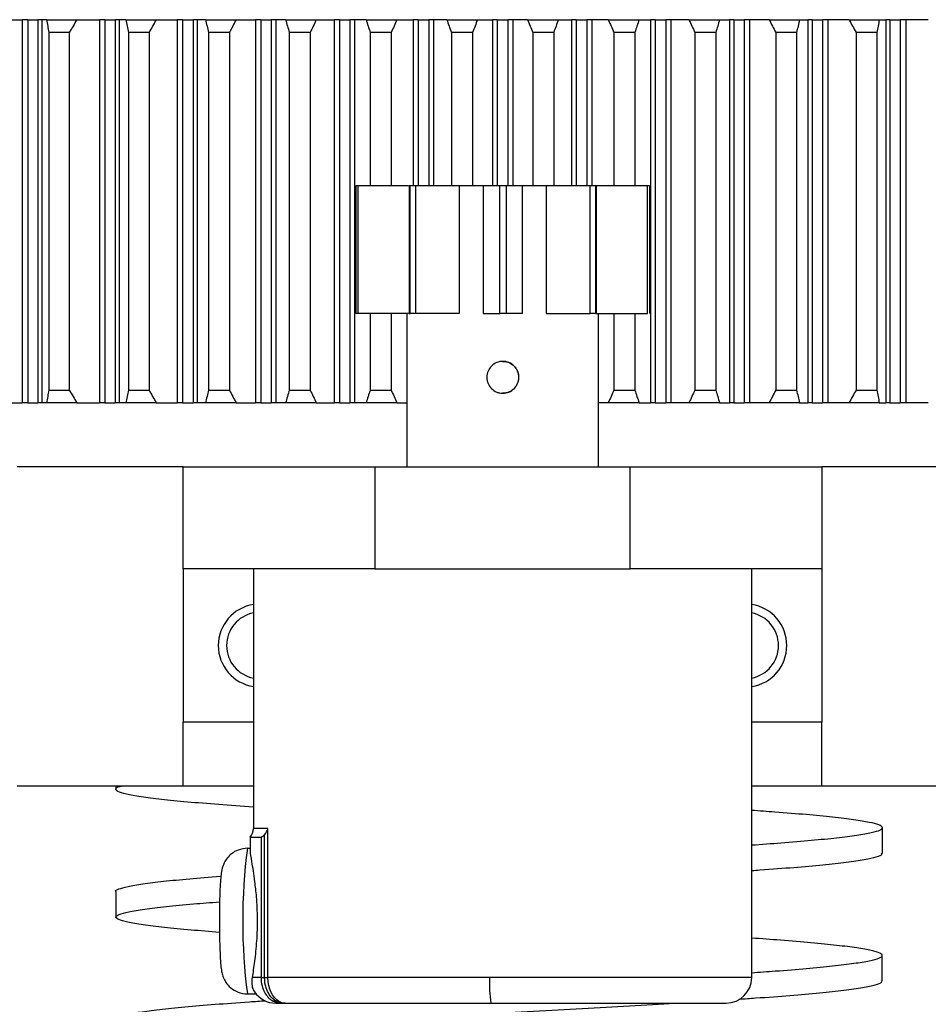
# Model space of a CAD drawing. Header units: millimetres. Extents: x 98673 to 101395, y 28002 to 29954.
# Tile 29 of 43: x 100340 to 100411, y 28848 to 28925. Entities that reach past the tile are written whole.
import ezdxf

# ---------------------------------------------------------------- set-up
doc = ezdxf.new("R2010")
doc.units = ezdxf.units.MM

msp = doc.modelspace()

# ---------------------------------------------------------------- linework, layer by layer
at = {"color": 7, "linetype": 'Continuous', "lineweight": 25}
for p, q in [((100338.299, 28925.17), (100340.18, 28925.17)), ((100340.177, 28925.17), (100340.177, 28895.17)), ((100340.612, 28925.17), (100340.177, 28925.17)), ((100340.612, 28925.17), (100340.612, 28895.17)), ((100340.612, 28925.17), (100341.418, 28925.17)), ((100341.418, 28925.17), (100341.418, 28895.17)), ((100341.72, 28925.17), (100341.418, 28925.17)), ((100341.72, 28925.17), (100341.72, 28895.17)), ((100342.102, 28925.17), (100341.72, 28925.17)), ((100342.102, 28925.17), (100344.458, 28925.17)), ((100344.458, 28925.17), (100346.225, 28925.17)), ((100346.222, 28925.17), (100346.222, 28895.17)), ((100346.65, 28925.17), (100346.222, 28925.17)), ((100346.65, 28925.17), (100346.65, 28895.17)), ((100346.65, 28925.17), (100347.462, 28925.17)), ((100347.462, 28925.17), (100347.462, 28895.17)), ((100347.778, 28925.17), (100347.462, 28925.17)), ((100347.778, 28925.17), (100347.778, 28895.17)), ((100348.293, 28925.17), (100347.778, 28925.17)), ((100348.293, 28925.17), (100350.667, 28925.17)), ((100350.667, 28925.17), (100352.318, 28925.17)), ((100352.315, 28925.17), (100352.315, 28895.17)), ((100352.735, 28925.17), (100352.315, 28925.17)), ((100352.735, 28925.17), (100352.735, 28895.17)), ((100352.735, 28925.17), (100353.553, 28925.17)), ((100353.553, 28925.17), (100353.553, 28895.17)), ((100353.883, 28925.17), (100353.553, 28925.17)), ((100353.883, 28925.17), (100353.883, 28895.17)), ((100354.53, 28925.17), (100353.883, 28925.17)), ((100354.53, 28925.17), (100356.919, 28925.17)), ((100356.919, 28925.17), (100358.451, 28925.17)), ((100358.448, 28925.17), (100358.448, 28895.17)), ((100358.859, 28925.17), (100358.448, 28925.17)), ((100358.859, 28925.17), (100358.859, 28895.17)), ((100358.859, 28925.17), (100359.682, 28925.17)), ((100359.682, 28925.17), (100359.682, 28895.17)), ((100360.024, 28925.17), (100359.682, 28925.17)), ((100360.024, 28925.17), (100360.024, 28895.17)), ((100360.802, 28925.17), (100360.024, 28925.17)), ((100360.802, 28925.17), (100363.202, 28925.17)), ((100363.202, 28925.17), (100364.614, 28925.17)), ((100364.61, 28925.17), (100364.61, 28895.17)), ((100365.012, 28925.17), (100364.61, 28925.17)), ((100365.012, 28925.17), (100365.012, 28895.17)), ((100365.012, 28925.17), (100365.838, 28925.17)), ((100365.838, 28925.17), (100365.838, 28895.17)), ((100366.193, 28925.17), (100365.838, 28925.17)), ((100366.193, 28925.17), (100366.193, 28895.17)), ((100367.101, 28925.17), (100366.193, 28925.17)), ((100367.101, 28925.17), (100369.508, 28925.17)), ((100369.508, 28925.17), (100370.797, 28925.17)), ((100370.793, 28925.17), (100370.793, 28912.17)), ((100371.185, 28925.17), (100370.797, 28925.17)), ((100371.185, 28925.17), (100372.013, 28925.17)), ((100371.185, 28925.17), (100371.185, 28912.17)), ((100372.38, 28925.17), (100372.013, 28925.17)), ((100372.013, 28925.17), (100372.013, 28912.17)), ((100373.416, 28925.17), (100372.38, 28925.17)), ((100372.38, 28925.17), (100372.38, 28912.17)), ((100373.416, 28925.17), (100375.827, 28925.17)), ((100375.827, 28925.17), (100376.99, 28925.17)), ((100376.987, 28925.17), (100376.987, 28912.17)), ((100377.368, 28925.17), (100376.99, 28925.17)), ((100377.368, 28925.17), (100378.196, 28925.17)), ((100377.368, 28925.17), (100377.368, 28912.17)), ((100378.574, 28925.17), (100378.196, 28925.17)), ((100378.196, 28925.17), (100378.196, 28912.17)), ((100379.738, 28925.17), (100378.574, 28925.17)), ((100378.574, 28925.17), (100378.574, 28912.17)), ((100379.738, 28925.17), (100382.149, 28925.17)), ((100382.149, 28925.17), (100383.185, 28925.17)), ((100383.182, 28925.17), (100383.182, 28912.17)), ((100383.552, 28925.17), (100383.185, 28925.17)), ((100383.552, 28925.17), (100384.38, 28925.17)), ((100383.552, 28925.17), (100383.552, 28912.17)), ((100384.768, 28925.17), (100384.38, 28925.17)), ((100384.38, 28925.17), (100384.38, 28912.17)), ((100386.057, 28925.17), (100384.768, 28925.17)), ((100384.768, 28925.17), (100384.768, 28912.17)), ((100386.057, 28925.17), (100388.464, 28925.17)), ((100388.464, 28925.17), (100389.372, 28925.17)), ((100389.368, 28925.17), (100389.368, 28895.17)), ((100389.727, 28925.17), (100389.372, 28925.17)), ((100389.727, 28925.17), (100389.727, 28895.17)), ((100389.727, 28925.17), (100390.552, 28925.17)), ((100390.552, 28925.17), (100390.552, 28895.17)), ((100390.955, 28925.17), (100390.552, 28925.17)), ((100390.951, 28925.17), (100390.951, 28895.17)), ((100392.363, 28925.17), (100390.951, 28925.17)), ((100392.363, 28925.17), (100394.763, 28925.17)), ((100394.763, 28925.17), (100395.541, 28925.17)), ((100395.537, 28925.17), (100395.537, 28895.17)), ((100395.883, 28925.17), (100395.541, 28925.17)), ((100395.883, 28925.17), (100395.883, 28895.17)), ((100395.883, 28925.17), (100396.706, 28925.17)), ((100396.706, 28925.17), (100396.706, 28895.17)), ((100397.117, 28925.17), (100396.706, 28925.17)), ((100397.114, 28925.17), (100397.114, 28895.17)), ((100398.646, 28925.17), (100397.114, 28925.17)), ((100398.646, 28925.17), (100401.035, 28925.17)), ((100401.035, 28925.17), (100401.682, 28925.17)), ((100401.678, 28925.17), (100401.678, 28895.17)), ((100402.012, 28925.17), (100401.682, 28925.17)), ((100402.012, 28925.17), (100402.012, 28895.17)), ((100402.012, 28925.17), (100402.83, 28925.17)), ((100402.83, 28925.17), (100402.83, 28895.17)), ((100403.25, 28925.17), (100402.83, 28925.17)), ((100403.247, 28925.17), (100403.247, 28895.17)), ((100404.898, 28925.17), (100403.247, 28925.17)), ((100404.898, 28925.17), (100407.272, 28925.17)), ((100407.272, 28925.17), (100407.787, 28925.17)), ((100407.783, 28925.17), (100407.783, 28895.17)), ((100408.103, 28925.17), (100407.787, 28925.17)), ((100408.103, 28925.17), (100408.103, 28895.17)), ((100408.103, 28925.17), (100408.915, 28925.17)), ((100408.915, 28925.17), (100408.915, 28895.17)), ((100409.343, 28925.17), (100408.915, 28925.17)), ((100409.34, 28925.17), (100409.34, 28895.17)), ((100411.107, 28925.17), (100409.34, 28925.17)), ((100342.264, 28924.17), (100342.264, 28896.17)), ((100343.866, 28924.17), (100342.264, 28924.17)), ((100343.866, 28924.17), (100343.866, 28896.17)), ((100348.497, 28924.17), (100348.497, 28896.17)), ((100350.111, 28924.17), (100348.497, 28924.17)), ((100350.111, 28924.17), (100350.111, 28896.17)), ((100356.399, 28924.17), (100354.774, 28924.17)), ((100354.775, 28924.17), (100354.775, 28896.17)), ((100356.399, 28924.17), (100356.399, 28896.17)), ((100361.088, 28924.17), (100361.088, 28896.17)), ((100362.72, 28924.17), (100361.088, 28924.17)), ((100362.72, 28924.17), (100362.72, 28896.17)), ((100367.427, 28924.17), (100367.427, 28912.17)), ((100369.064, 28924.17), (100367.427, 28924.17)), ((100369.064, 28924.17), (100369.064, 28912.17)), ((100373.782, 28924.17), (100373.782, 28912.17)), ((100375.422, 28924.17), (100373.782, 28924.17)), ((100375.421, 28924.17), (100375.421, 28912.17)), ((100380.143, 28924.17), (100380.143, 28912.17)), ((100381.783, 28924.17), (100380.143, 28924.17)), ((100381.783, 28924.17), (100381.783, 28912.17)), ((100386.501, 28924.17), (100386.501, 28912.17)), ((100388.138, 28924.17), (100386.501, 28924.17)), ((100388.138, 28924.17), (100388.138, 28912.17)), ((100392.845, 28924.17), (100392.845, 28896.17)), ((100394.477, 28924.17), (100392.845, 28924.17)), ((100394.477, 28924.17), (100394.477, 28896.17)), ((100399.166, 28924.17), (100399.166, 28896.17)), ((100400.791, 28924.17), (100399.166, 28924.17)), ((100400.79, 28924.17), (100400.79, 28896.17)), ((100405.454, 28924.17), (100405.454, 28896.17)), ((100407.068, 28924.17), (100405.454, 28924.17)), ((100407.068, 28924.17), (100407.068, 28896.17)), ((100366.284, 28912.17), (100366.284, 28902.17)), ((100366.302, 28902.17), (100366.302, 28912.17)), ((100366.462, 28912.17), (100366.302, 28912.17)), ((100366.462, 28912.17), (100366.462, 28902.17)), ((100370.425, 28912.17), (100366.462, 28912.17)), ((100370.471, 28912.17), (100370.471, 28902.17)), ((100370.548, 28912.17), (100370.471, 28912.17)), ((100370.548, 28902.17), (100370.548, 28912.17)), ((100370.965, 28912.17), (100370.548, 28912.17)), ((100370.965, 28912.17), (100370.965, 28902.17)), ((100374.395, 28912.17), (100370.965, 28912.17)), ((100374.395, 28912.17), (100374.395, 28902.17)), ((100376.225, 28912.17), (100374.395, 28912.17)), ((100376.273, 28912.17), (100376.273, 28902.17)), ((100377.557, 28912.17), (100376.273, 28912.17)), ((100377.557, 28902.17), (100377.557, 28912.17)), ((100378.071, 28912.17), (100377.557, 28912.17)), ((100378.071, 28912.17), (100378.071, 28902.17)), ((100379.34, 28912.17), (100378.071, 28912.17)), ((100381.205, 28912.17), (100379.292, 28912.17)), ((100379.34, 28902.17), (100379.34, 28912.17)), ((100381.205, 28912.17), (100381.205, 28902.17)), ((100384.652, 28912.17), (100381.205, 28912.17)), ((100384.652, 28902.17), (100384.652, 28912.17)), ((100385.067, 28912.17), (100384.652, 28912.17)), ((100385.067, 28912.17), (100385.067, 28902.17)), ((100385.14, 28912.17), (100385.067, 28912.17)), ((100389.124, 28912.17), (100385.094, 28912.17)), ((100385.14, 28902.17), (100385.14, 28912.17)), ((100389.124, 28902.17), (100389.124, 28912.17)), ((100389.281, 28912.17), (100389.124, 28912.17)), ((100389.281, 28912.17), (100389.281, 28902.17)), ((100366.462, 28902.17), (100366.302, 28902.17)), ((100370.425, 28902.17), (100366.462, 28902.17)), ((100367.427, 28902.17), (100367.427, 28896.17)), ((100369.064, 28902.17), (100369.064, 28896.17)), ((100370.283, 28902.17), (100370.283, 28890.17)), ((100370.471, 28902.17), (100370.548, 28902.17)), ((100370.965, 28902.17), (100370.548, 28902.17)), ((100374.395, 28902.17), (100370.965, 28902.17)), ((100376.273, 28902.17), (100377.557, 28902.17)), ((100378.071, 28902.17), (100377.557, 28902.17)), ((100379.34, 28902.17), (100378.071, 28902.17)), ((100381.205, 28902.17), (100384.652, 28902.17)), ((100385.067, 28902.17), (100384.652, 28902.17)), ((100385.14, 28902.17), (100385.067, 28902.17)), ((100385.094, 28902.17), (100389.124, 28902.17)), ((100385.281, 28890.17), (100385.281, 28902.17)), ((100386.501, 28902.17), (100386.501, 28896.17)), ((100388.138, 28902.17), (100388.138, 28896.17)), ((100342.264, 28896.17), (100343.866, 28896.17)), ((100348.497, 28896.17), (100350.111, 28896.17)), ((100354.774, 28896.17), (100356.399, 28896.17)), ((100361.088, 28896.17), (100362.72, 28896.17)), ((100367.427, 28896.17), (100369.064, 28896.17)), ((100386.501, 28896.17), (100388.138, 28896.17)), ((100392.845, 28896.17), (100394.477, 28896.17)), ((100399.166, 28896.17), (100400.791, 28896.17)), ((100405.454, 28896.17), (100407.068, 28896.17)), ((100338.299, 28895.17), (100340.18, 28895.17)), ((100340.612, 28895.17), (100340.177, 28895.17)), ((100340.612, 28895.17), (100341.418, 28895.17)), ((100341.72, 28895.17), (100341.418, 28895.17)), ((100342.102, 28895.17), (100341.72, 28895.17)), ((100344.458, 28895.17), (100342.102, 28895.17)), ((100344.458, 28895.17), (100346.225, 28895.17)), ((100346.65, 28895.17), (100346.222, 28895.17)), ((100346.65, 28895.17), (100347.462, 28895.17)), ((100347.778, 28895.17), (100347.462, 28895.17)), ((100348.293, 28895.17), (100347.778, 28895.17)), ((100350.667, 28895.17), (100348.293, 28895.17)), ((100350.667, 28895.17), (100352.318, 28895.17)), ((100352.735, 28895.17), (100352.315, 28895.17)), ((100352.735, 28895.17), (100353.553, 28895.17)), ((100353.883, 28895.17), (100353.553, 28895.17)), ((100354.53, 28895.17), (100353.883, 28895.17)), ((100356.919, 28895.17), (100354.53, 28895.17)), ((100356.919, 28895.17), (100358.451, 28895.17)), ((100358.859, 28895.17), (100358.448, 28895.17)), ((100358.859, 28895.17), (100359.682, 28895.17)), ((100360.024, 28895.17), (100359.682, 28895.17)), ((100360.802, 28895.17), (100360.024, 28895.17)), ((100363.202, 28895.17), (100360.802, 28895.17)), ((100363.202, 28895.17), (100364.614, 28895.17)), ((100365.012, 28895.17), (100364.61, 28895.17)), ((100365.012, 28895.17), (100365.838, 28895.17)), ((100366.193, 28895.17), (100365.838, 28895.17)), ((100367.101, 28895.17), (100366.193, 28895.17)), ((100369.508, 28895.17), (100367.101, 28895.17)), ((100369.508, 28895.17), (100370.283, 28895.17)), ((100386.057, 28895.17), (100385.281, 28895.17)), ((100388.464, 28895.17), (100386.057, 28895.17)), ((100388.464, 28895.17), (100389.372, 28895.17)), ((100389.727, 28895.17), (100389.372, 28895.17)), ((100389.727, 28895.17), (100390.552, 28895.17)), ((100390.955, 28895.17), (100390.552, 28895.17)), ((100392.363, 28895.17), (100390.951, 28895.17)), ((100394.763, 28895.17), (100392.363, 28895.17)), ((100394.763, 28895.17), (100395.541, 28895.17)), ((100395.883, 28895.17), (100395.541, 28895.17)), ((100395.883, 28895.17), (100396.706, 28895.17)), ((100397.117, 28895.17), (100396.706, 28895.17)), ((100398.646, 28895.17), (100397.114, 28895.17)), ((100401.035, 28895.17), (100398.646, 28895.17)), ((100401.035, 28895.17), (100401.682, 28895.17)), ((100402.012, 28895.17), (100401.682, 28895.17)), ((100402.012, 28895.17), (100402.83, 28895.17)), ((100403.25, 28895.17), (100402.83, 28895.17)), ((100404.898, 28895.17), (100403.247, 28895.17)), ((100407.272, 28895.17), (100404.898, 28895.17)), ((100407.272, 28895.17), (100407.787, 28895.17)), ((100408.103, 28895.17), (100407.787, 28895.17)), ((100408.103, 28895.17), (100408.915, 28895.17)), ((100409.343, 28895.17), (100408.915, 28895.17)), ((100411.107, 28895.17), (100409.34, 28895.17)), ((100352.782, 28890.17), (100339.794, 28890.17)), ((100352.782, 28882.17), (100352.782, 28890.17)), ((100352.782, 28890.17), (100367.782, 28890.17)), ((100367.782, 28890.17), (100367.782, 28882.17)), ((100367.782, 28890.17), (100387.782, 28890.17)), ((100387.782, 28882.17), (100387.782, 28890.17)), ((100387.782, 28890.17), (100402.782, 28890.17)), ((100415.77, 28890.17), (100402.782, 28890.17)), ((100402.782, 28890.17), (100402.782, 28882.17)), ((100367.782, 28882.17), (100352.782, 28882.17)), ((100352.782, 28882.17), (100352.782, 28870.17)), ((100358.282, 28882.17), (100358.282, 28861.831)), ((100367.782, 28882.17), (100387.782, 28882.17)), ((100402.782, 28882.17), (100387.782, 28882.17)), ((100397.282, 28850.17), (100397.282, 28882.17)), ((100402.782, 28882.17), (100402.782, 28870.17)), ((100352.782, 28865.17), (100352.782, 28870.17)), ((100358.282, 28870.17), (100352.782, 28870.17)), ((100402.782, 28870.17), (100397.282, 28870.17)), ((100402.782, 28865.17), (100402.782, 28870.17)), ((100352.782, 28865.17), (100339.794, 28865.17)), ((100347.508, 28865.17), (100347.508, 28864.893)), ((100358.282, 28865.17), (100352.782, 28865.17)), ((100402.782, 28865.17), (100397.282, 28865.17)), ((100415.77, 28865.17), (100402.782, 28865.17)), ((100359.417, 28861.831), (100358.282, 28861.831)), ((100359.417, 28850.17), (100359.417, 28861.831)), ((100407.513, 28859.893), (100407.513, 28861.918)), ((100358.032, 28861.17), (100358.032, 28860.139)), ((100358.032, 28861.17), (100358.877, 28861.17)), ((100358.877, 28861.17), (100358.877, 28850.17)), ((100359.155, 28850.17), (100359.155, 28861.358)), ((100357.81, 28860.293), (100358.032, 28860.293)), ((100347.511, 28856.916), (100347.511, 28854.891)), ((100407.506, 28849.892), (100407.506, 28851.917)), ((100358.877, 28850.17), (100358.202, 28850.17)), ((100358.877, 28850.17), (100359.155, 28850.17)), ((100359.155, 28850.17), (100359.417, 28850.17)), ((100376.762, 28850.17), (100359.417, 28850.17)), ((100397.282, 28850.17), (100376.762, 28850.17)), ((100357.81, 28848.888), (100358.497, 28848.888)), ((100360.032, 28848.17), (100360.513, 28848.17)), ((100360.513, 28848.17), (100360.773, 28848.17)), ((100360.773, 28848.17), (100376.867, 28848.17)), ((100376.867, 28848.17), (100395.282, 28848.17))]:
    msp.add_line(p, q, dxfattribs=at)
for centre, radius, start, end in [((100358.782, 28876.17), 3.25, 98.84988, 261.15012), ((100396.782, 28876.17), 3.25, 278.84988, 81.15012), ((100358.782, 28876.17), 2.6, 101.08749, 258.91251), ((100396.782, 28876.17), 2.6, 281.08749, 78.91251), ((100357.282, 28861.831), 1, 318.59038, 0), ((100401.531, 28854.591), 44.092, 172.56904, 187.43096), ((100386.394, 28849.671), 9.645, 177.0366, 188.95519), ((100395.282, 28850.17), 2, 270, 0), ((100360.032, 28850.17), 2, 214.0949, 270), ((100360.029, 28849.116), 0.788, 248.11775, 271.06037), ((100360.104, 28847.714), 0.618, 74.68502, 95.69393)]:
    msp.add_arc(centre, radius, start, end, dxfattribs=at)
for points, knots in [([(100342.102, 28925.17), (100342.127, 28925.004), (100342.179, 28924.671), (100342.235, 28924.338), (100342.264, 28924.17)], [0, 0, 0, 0, 0.495457, 1, 1, 1, 1]), ([(100348.293, 28925.17), (100348.325, 28925.004), (100348.391, 28924.671), (100348.461, 28924.338), (100348.497, 28924.17)], [0, 0, 0, 0, 0.495457, 1, 1, 1, 1]), ([(100354.53, 28925.17), (100354.569, 28925.004), (100354.648, 28924.671), (100354.732, 28924.338), (100354.774, 28924.17)], [0, 0, 0, 0, 0.495456, 1, 1, 1, 1]), ([(100360.802, 28925.17), (100360.848, 28925.004), (100360.941, 28924.671), (100361.038, 28924.338), (100361.088, 28924.17)], [0, 0, 0, 0, 0.495456, 1, 1, 1, 1]), ([(100367.101, 28925.17), (100367.153, 28925.004), (100367.26, 28924.671), (100367.371, 28924.338), (100367.427, 28924.17)], [0, 0, 0, 0, 0.495457, 1, 1, 1, 1]), ([(100373.416, 28925.17), (100373.475, 28925.004), (100373.595, 28924.671), (100373.719, 28924.338), (100373.782, 28924.17)], [0, 0, 0, 0, 0.4954567, 1, 1, 1, 1]), ([(100379.738, 28925.17), (100379.803, 28925.004), (100379.936, 28924.671), (100380.074, 28924.338), (100380.143, 28924.17)], [0, 0, 0, 0, 0.495456, 1, 1, 1, 1]), ([(100386.057, 28925.17), (100386.129, 28925.004), (100386.274, 28924.671), (100386.425, 28924.338), (100386.501, 28924.17)], [0, 0, 0, 0, 0.495457, 1, 1, 1, 1]), ([(100392.363, 28925.17), (100392.441, 28925.004), (100392.6, 28924.671), (100392.763, 28924.338), (100392.845, 28924.17)], [0, 0, 0, 0, 0.495457, 1, 1, 1, 1]), ([(100398.646, 28925.17), (100398.731, 28925.004), (100398.902, 28924.671), (100399.077, 28924.338), (100399.166, 28924.17)], [0, 0, 0, 0, 0.495456, 1, 1, 1, 1]), ([(100404.898, 28925.17), (100404.988, 28925.004), (100405.171, 28924.671), (100405.359, 28924.338), (100405.454, 28924.17)], [0, 0, 0, 0, 0.495457, 1, 1, 1, 1]), ([(100377.802, 28898.42), (100377.968, 28898.42), (100378.132, 28898.387), (100378.433, 28898.261), (100378.572, 28898.168), (100378.802, 28897.938), (100378.894, 28897.799), (100379.02, 28897.497), (100379.052, 28897.334), (100379.052, 28897.004), (100379.019, 28896.841), (100378.925, 28896.614), (100378.886, 28896.542), (100378.796, 28896.407), (100378.743, 28896.343), (100378.57, 28896.17), (100378.431, 28896.077), (100378.13, 28895.953), (100377.965, 28895.92), (100377.72, 28895.92), (100377.637, 28895.928), (100377.477, 28895.96), (100377.399, 28895.984), (100377.172, 28896.078), (100377.034, 28896.17), (100376.802, 28896.403), (100376.71, 28896.54), (100376.616, 28896.768), (100376.592, 28896.846), (100376.56, 28897.006), (100376.552, 28897.089), (100376.552, 28897.334), (100376.585, 28897.499), (100376.71, 28897.799), (100376.803, 28897.939), (100377.033, 28898.169), (100377.172, 28898.262), (100377.474, 28898.387), (100377.637, 28898.42), (100377.802, 28898.42)], [0, 0, 0, 0, 0.0625, 0.0625, 0.125, 0.125, 0.1875, 0.1875, 0.25, 0.25, 0.3125, 0.3125, 0.34375, 0.34375, 0.375, 0.375, 0.4375, 0.4375, 0.5, 0.5, 0.53125, 0.53125, 0.5625, 0.5625, 0.625, 0.625, 0.6875, 0.6875, 0.71875, 0.71875, 0.75, 0.75, 0.8125, 0.8125, 0.875, 0.875, 0.9375, 0.9375, 1, 1, 1, 1]), ([(100377.79, 28898.42), (100377.925, 28898.407), (100378.193, 28898.382), (100378.553, 28898.186), (100378.841, 28897.889), (100379.021, 28897.501), (100379.058, 28897.08), (100378.965, 28896.688), (100378.758, 28896.344), (100378.441, 28896.078), (100378.095, 28895.929), (100377.869, 28895.934), (100377.79, 28895.936)], [0, 0, 0, 0, 0.101319, 0.20246, 0.308254, 0.419174, 0.524668, 0.622136, 0.721746, 0.829765, 0.940185, 1, 1, 1, 1]), ([(100342.264, 28896.17), (100342.235, 28896.002), (100342.179, 28895.669), (100342.127, 28895.335), (100342.102, 28895.17)], [0, 0, 0, 0, 0.5045438, 1, 1, 1, 1]), ([(100348.497, 28896.17), (100348.461, 28896.002), (100348.391, 28895.669), (100348.325, 28895.335), (100348.293, 28895.17)], [0, 0, 0, 0, 0.504544, 1, 1, 1, 1]), ([(100354.774, 28896.17), (100354.732, 28896.002), (100354.648, 28895.669), (100354.569, 28895.335), (100354.53, 28895.17)], [0, 0, 0, 0, 0.504544, 1, 1, 1, 1]), ([(100361.088, 28896.17), (100361.038, 28896.002), (100360.941, 28895.669), (100360.848, 28895.335), (100360.802, 28895.17)], [0, 0, 0, 0, 0.504544, 1, 1, 1, 1]), ([(100367.427, 28896.17), (100367.371, 28896.002), (100367.26, 28895.669), (100367.153, 28895.335), (100367.101, 28895.17)], [0, 0, 0, 0, 0.504544, 1, 1, 1, 1]), ([(100386.501, 28896.17), (100386.425, 28896.002), (100386.274, 28895.669), (100386.129, 28895.335), (100386.057, 28895.17)], [0, 0, 0, 0, 0.504544, 1, 1, 1, 1]), ([(100392.845, 28896.17), (100392.763, 28896.002), (100392.6, 28895.669), (100392.441, 28895.335), (100392.363, 28895.17)], [0, 0, 0, 0, 0.504544, 1, 1, 1, 1]), ([(100399.166, 28896.17), (100399.077, 28896.002), (100398.902, 28895.669), (100398.731, 28895.335), (100398.646, 28895.17)], [0, 0, 0, 0, 0.504544, 1, 1, 1, 1]), ([(100405.454, 28896.17), (100405.359, 28896.002), (100405.171, 28895.669), (100404.988, 28895.335), (100404.898, 28895.17)], [0, 0, 0, 0, 0.504544, 1, 1, 1, 1]), ([(100358.282, 28863.515), (100357.354, 28863.581), (100355.462, 28863.715), (100353.059, 28863.916), (100351.017, 28864.121), (100349.415, 28864.326), (100348.269, 28864.531), (100347.587, 28864.735), (100347.462, 28864.939), (100347.6, 28865.085), (100347.916, 28865.161), (100347.951, 28865.17)], [0, 0, 0, 0, 0.119409, 0.243298, 0.366815, 0.4901, 0.613437, 0.737115, 0.861029, 0.984625, 1, 1, 1, 1]), ([(100397.282, 28860.553), (100398.062, 28860.608), (100399.776, 28860.731), (100402.001, 28860.921), (100404.003, 28861.121), (100405.582, 28861.322), (100406.725, 28861.523), (100407.402, 28861.723), (100407.59, 28861.924), (100407.3, 28862.125), (100406.546, 28862.325), (100405.337, 28862.526), (100403.69, 28862.727), (100401.601, 28862.928), (100399.461, 28863.105), (100397.897, 28863.215), (100397.282, 28863.258)], [0, 0, 0, 0, 0.0618388, 0.1359854, 0.2101832, 0.2844037, 0.3585929, 0.4327289, 0.5068701, 0.581068, 0.6552938, 0.7294908, 0.8036319, 0.8777709, 0.9519653, 1, 1, 1, 1]), ([(100359.155, 28861.358), (100359.142, 28861.343), (100359.116, 28861.313), (100359.075, 28861.274), (100359.035, 28861.241), (100358.983, 28861.206), (100358.924, 28861.176), (100358.893, 28861.172), (100358.877, 28861.17)], [0, 0, 0, 0, 0.122158, 0.245233, 0.370556, 0.49939, 0.746551, 1, 1, 1, 1]), ([(100357.81, 28860.293), (100357.562, 28860.267), (100357.113, 28860.219), (100356.573, 28859.898), (100356.214, 28859.536), (100355.992, 28859.174), (100355.87, 28858.862), (100355.802, 28858.596), (100355.75, 28858.284), (100355.705, 28857.832), (100355.66, 28857.074), (100355.629, 28856.084), (100355.614, 28855.043), (100355.618, 28854.376), (100355.619, 28854.085)], [0, 0, 0, 0, 0.085239, 0.154037, 0.212022, 0.262187, 0.304864, 0.344493, 0.401007, 0.51099, 0.637757, 0.771117, 0.899744, 1, 1, 1, 1]), ([(100358.202, 28850.17), (100358.266, 28850.577), (100358.395, 28851.39), (100358.57, 28853.018), (100358.618, 28854.779), (100358.55, 28856.386), (100358.364, 28857.969), (100358.17, 28859.243), (100358.027, 28860.02), (100358.044, 28860.114), (100358.048, 28860.139)], [0, 0, 0, 0, 0.135293, 0.269897, 0.403829, 0.539938, 0.641217, 0.81003, 0.950517, 1, 1, 1, 1]), ([(100397.282, 28858.554), (100397.496, 28858.568), (100398.719, 28858.651), (100400.623, 28858.802), (100402.916, 28859.006), (100404.759, 28859.211), (100406.176, 28859.416), (100407.095, 28859.621), (100407.525, 28859.783), (100407.469, 28859.879), (100407.453, 28859.906)], [0, 0, 0, 0, 0.032176, 0.18394, 0.335289, 0.486232, 0.637192, 0.788548, 0.940284, 1, 1, 1, 1]), ([(100347.515, 28856.904), (100347.514, 28856.905), (100347.435, 28856.973), (100347.716, 28857.108), (100348.382, 28857.308), (100349.566, 28857.509), (100351.173, 28857.71), (100353.253, 28857.91), (100354.799, 28858.045), (100355.729, 28858.113), (100355.739, 28858.113)], [0, 0, 0, 0, 0.002482, 0.168469, 0.334501, 0.500483, 0.666427, 0.832396, 0.99825, 1, 1, 1, 1]), ([(100355.623, 28853.709), (100354.86, 28853.77), (100353.244, 28853.899), (100351.255, 28854.096), (100349.584, 28854.301), (100348.375, 28854.506), (100347.65, 28854.71), (100347.43, 28854.915), (100347.704, 28855.119), (100348.461, 28855.324), (100349.69, 28855.529), (100351.398, 28855.733), (100353.372, 28855.925), (100354.934, 28856.048), (100355.633, 28856.104)], [0, 0, 0, 0, 0.076329, 0.161692, 0.247041, 0.332507, 0.418216, 0.503723, 0.589005, 0.674275, 0.759736, 0.845473, 0.930913, 1, 1, 1, 1]), ([(100355.619, 28854.085), (100355.619, 28854.005), (100355.62, 28853.553), (100355.638, 28852.768), (100355.673, 28851.832), (100355.722, 28851.147), (100355.773, 28850.726), (100355.862, 28850.323), (100356.054, 28849.874), (100356.391, 28849.432), (100356.919, 28849.054), (100357.434, 28848.9), (100357.741, 28848.891), (100357.81, 28848.888)], [0, 0, 0, 0, 0.030874, 0.175388, 0.321034, 0.470611, 0.588031, 0.661355, 0.722288, 0.79525, 0.879914, 0.973251, 1, 1, 1, 1]), ([(100397.282, 28850.554), (100397.907, 28850.598), (100399.48, 28850.709), (100401.613, 28850.887), (100403.691, 28851.087), (100405.348, 28851.288), (100406.57, 28851.489), (100407.318, 28851.689), (100407.585, 28851.89), (100407.381, 28852.091), (100406.711, 28852.291), (100405.583, 28852.492), (100404, 28852.693), (100401.979, 28852.893), (100399.75, 28853.082), (100398.049, 28853.204), (100397.282, 28853.259)], [0, 0, 0, 0, 0.048843, 0.123018, 0.197237, 0.271446, 0.345601, 0.419726, 0.493898, 0.568114, 0.642324, 0.716483, 0.790609, 0.864778, 0.938995, 1, 1, 1, 1]), ([(100358.398, 28849.064), (100358.362, 28849.1), (100358.284, 28849.176), (100358.151, 28849.613), (100358.186, 28849.994), (100358.202, 28850.17)], [0, 0, 0, 0, 0.319881, 0.686685, 1, 1, 1, 1]), ([(100358.877, 28850.17), (100358.877, 28849.707), (100358.99, 28849.316), (100359.307, 28848.729), (100359.508, 28848.525), (100359.735, 28848.385)], [0, 0, 0, 0, 0.5, 0.5, 1, 1, 1, 1]), ([(100360.043, 28848.328), (100359.864, 28848.432), (100359.684, 28848.584), (100359.341, 28849.127), (100359.155, 28849.541), (100359.155, 28850.17)], [0, 0, 0, 0, 0.5, 0.5, 1, 1, 1, 1]), ([(100396.292, 28848.485), (100396.728, 28848.514), (100398.189, 28848.612), (100400.324, 28848.777), (100402.658, 28848.982), (100404.559, 28849.186), (100406.034, 28849.391), (100407.011, 28849.595), (100407.489, 28849.767), (100407.456, 28849.87), (100407.445, 28849.905)], [0, 0, 0, 0, 0.061436, 0.205822, 0.34979, 0.493648, 0.637723, 0.782103, 0.926318, 1, 1, 1, 1]), ([(100377.516, 28842.406), (100377.337, 28842.416), (100375.871, 28842.494), (100373.119, 28842.639), (100369.344, 28842.844), (100365.706, 28843.049), (100362.255, 28843.254), (100359.052, 28843.458), (100356.157, 28843.662), (100353.622, 28843.867), (100351.478, 28844.072), (100349.755, 28844.276), (100348.49, 28844.481), (100347.715, 28844.685), (100347.432, 28844.89), (100347.641, 28845.095), (100348.335, 28845.299), (100349.515, 28845.504), (100351.165, 28845.708), (100353.25, 28845.913), (100355.726, 28846.118), (100358.558, 28846.322), (100361.71, 28846.527), (100365.13, 28846.731), (100368.747, 28846.936), (100372.501, 28847.141), (100376.343, 28847.345), (100380.21, 28847.55), (100384.038, 28847.754), (100387.725, 28847.959), (100390.179, 28848.097), (100391.314, 28848.168), (100391.349, 28848.17)], [0, 0, 0, 0, 0.004955, 0.04055, 0.076009, 0.11142, 0.146865, 0.182432, 0.21802, 0.253488, 0.288927, 0.324386, 0.35993, 0.395508, 0.430961, 0.466377, 0.501835, 0.537406, 0.572993, 0.608444, 0.643855, 0.679332, 0.714911, 0.750474, 0.785921, 0.821334, 0.856794, 0.892368, 0.92795, 0.963418, 0.998884, 1, 1, 1, 1]), ([(100347.548, 28846.905), (100347.568, 28846.961), (100347.61, 28847.084), (100348.24, 28847.274), (100349.32, 28847.475), (100350.877, 28847.676), (100352.85, 28847.876), (100355.227, 28848.077), (100357.37, 28848.239), (100358.813, 28848.334), (100359.238, 28848.362)], [0, 0, 0, 0, 0.1157588, 0.253574, 0.3912858, 0.5289792, 0.6667714, 0.8046281, 0.9424461, 1, 1, 1, 1])]:
    msp.add_open_spline(points, degree=3, knots=knots, dxfattribs=at)
for points in [[(100344.458, 28925.17), (100344.263, 28924.836), (100344.066, 28924.503), (100343.866, 28924.17)], [(100350.667, 28925.17), (100350.485, 28924.836), (100350.299, 28924.503), (100350.111, 28924.17)], [(100356.919, 28925.17), (100356.748, 28924.836), (100356.575, 28924.503), (100356.399, 28924.17)], [(100363.202, 28925.17), (100363.044, 28924.836), (100362.884, 28924.503), (100362.72, 28924.17)], [(100369.508, 28925.17), (100369.363, 28924.836), (100369.215, 28924.503), (100369.064, 28924.17)], [(100375.827, 28925.17), (100375.695, 28924.836), (100375.56, 28924.503), (100375.422, 28924.17)], [(100382.149, 28925.17), (100382.03, 28924.836), (100381.908, 28924.503), (100381.783, 28924.17)], [(100388.464, 28925.17), (100388.359, 28924.836), (100388.25, 28924.503), (100388.138, 28924.17)], [(100394.763, 28925.17), (100394.671, 28924.836), (100394.576, 28924.503), (100394.477, 28924.17)], [(100401.035, 28925.17), (100400.957, 28924.836), (100400.875, 28924.503), (100400.79, 28924.17)], [(100407.272, 28925.17), (100407.207, 28924.836), (100407.139, 28924.503), (100407.068, 28924.17)], [(100343.866, 28896.17), (100344.066, 28895.836), (100344.263, 28895.503), (100344.458, 28895.17)], [(100350.111, 28896.17), (100350.299, 28895.836), (100350.485, 28895.503), (100350.667, 28895.17)], [(100356.399, 28896.17), (100356.575, 28895.836), (100356.748, 28895.503), (100356.919, 28895.17)], [(100362.72, 28896.17), (100362.884, 28895.836), (100363.044, 28895.503), (100363.202, 28895.17)], [(100369.064, 28896.17), (100369.215, 28895.836), (100369.363, 28895.503), (100369.508, 28895.17)], [(100388.138, 28896.17), (100388.25, 28895.836), (100388.359, 28895.503), (100388.464, 28895.17)], [(100394.477, 28896.17), (100394.576, 28895.836), (100394.671, 28895.503), (100394.763, 28895.17)], [(100400.79, 28896.17), (100400.875, 28895.836), (100400.957, 28895.503), (100401.035, 28895.17)], [(100407.068, 28896.17), (100407.139, 28895.836), (100407.207, 28895.503), (100407.272, 28895.17)], [(100359.155, 28861.358), (100359.277, 28861.508), (100359.365, 28861.671), (100359.417, 28861.831)], [(100360.268, 28848.31), (100359.823, 28848.572), (100359.417, 28849.277), (100359.417, 28850.17)], [(100359.735, 28848.385), (100359.869, 28848.302), (100360.014, 28848.239), (100360.198, 28848.202)], [(100360.362, 28848.202), (100360.246, 28848.228), (100360.144, 28848.27), (100360.043, 28848.328)], [(100360.198, 28848.202), (100360.252, 28848.194), (100360.307, 28848.194), (100360.362, 28848.202)], [(100360.198, 28848.2), (100360.281, 28848.181), (100360.365, 28848.172), (100360.45, 28848.172)], [(100360.773, 28848.17), (100360.597, 28848.17), (100360.428, 28848.215), (100360.268, 28848.31)], [(100360.362, 28848.202), (100360.496, 28848.18), (100360.634, 28848.17), (100360.773, 28848.17)], [(100360.513, 28848.174), (100360.463, 28848.169), (100360.412, 28848.179), (100360.362, 28848.202)], [(100360.45, 28848.172), (100360.471, 28848.172), (100360.492, 28848.173), (100360.513, 28848.174)]]:
    msp.add_open_spline(points, degree=3, dxfattribs=at)

doc.saveas('drawing.dxf')
